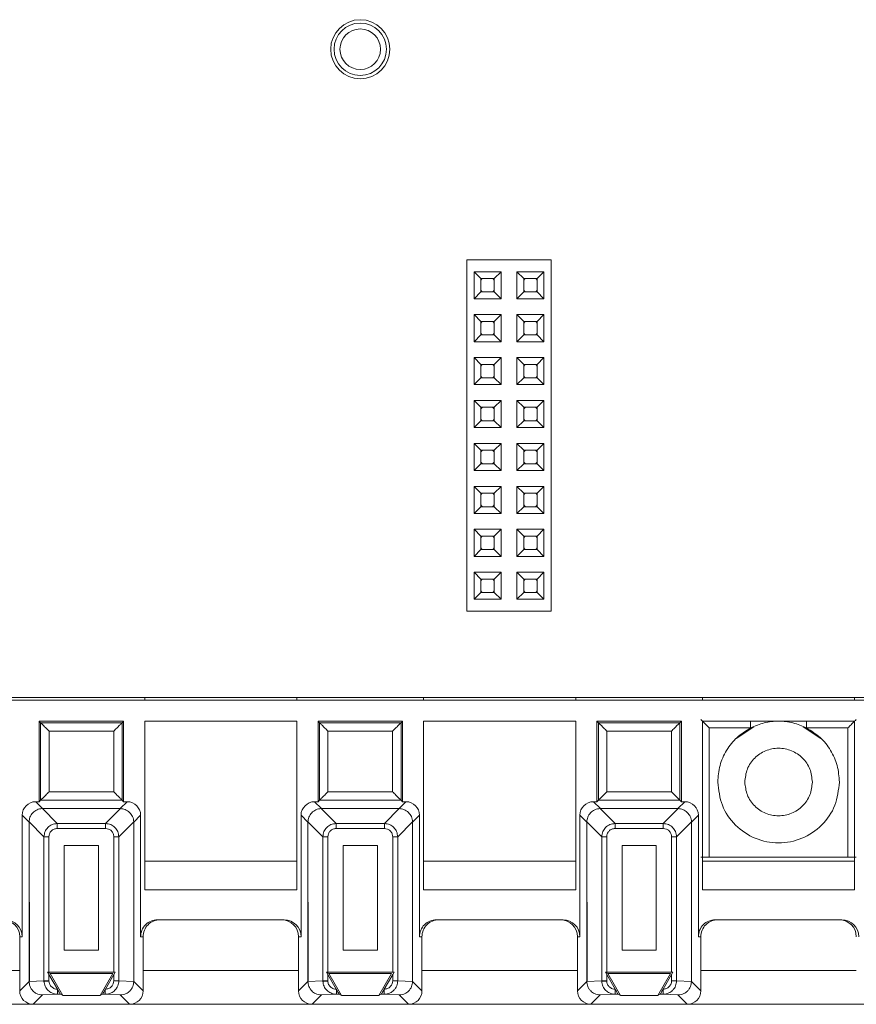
# Paper-space layout 'Blatt2' of a CAD drawing. Header units: millimetres. Extents: x 257 to 862, y 404 to 535.
# Tile 23 of 36: x 705 to 754, y 408 to 466. Entities that reach past the tile are written whole.
import ezdxf

# ---------------------------------------------------------------- set-up
doc = ezdxf.new("R2010")
doc.units = ezdxf.units.MM

psp = doc.layouts.new('Blatt2')

# ---------------------------------------------------------------- linework, layer by layer
at = {"color": 7, "linetype": 'Continuous', "lineweight": 15}
for p, q in [((731.033, 430.99), (731.033, 451.79)), ((731.033, 451.79), (736.033, 451.79)), ((736.033, 430.99), (736.033, 451.79)), ((731.463, 451.08), (733.063, 451.08)), ((731.463, 449.48), (731.463, 451.08)), ((731.463, 451.08), (731.863, 450.68)), ((732.663, 450.68), (733.063, 451.08)), ((733.063, 451.08), (733.063, 449.48)), ((734.003, 451.08), (735.603, 451.08)), ((734.003, 449.48), (734.003, 451.08)), ((734.003, 451.08), (734.403, 450.68)), ((735.203, 450.68), (735.603, 451.08)), ((735.603, 451.08), (735.603, 449.48)), ((731.863, 450.68), (732.663, 450.68)), ((731.863, 449.88), (731.863, 450.68)), ((732.663, 450.68), (732.663, 449.88)), ((734.403, 449.88), (734.403, 450.68)), ((734.403, 450.68), (735.203, 450.68)), ((735.203, 450.68), (735.203, 449.88)), ((731.463, 449.48), (731.863, 449.88)), ((732.663, 449.88), (731.863, 449.88)), ((733.063, 449.48), (732.663, 449.88)), ((734.003, 449.48), (734.403, 449.88)), ((735.203, 449.88), (734.403, 449.88)), ((735.603, 449.48), (735.203, 449.88)), ((733.063, 449.48), (731.463, 449.48)), ((735.603, 449.48), (734.003, 449.48)), ((731.463, 448.54), (733.063, 448.54)), ((731.463, 448.54), (731.863, 448.14)), ((731.463, 446.94), (731.463, 448.54)), ((732.663, 448.14), (733.063, 448.54)), ((733.063, 448.54), (733.063, 446.94)), ((734.003, 448.54), (735.603, 448.54)), ((734.003, 446.94), (734.003, 448.54)), ((734.003, 448.54), (734.403, 448.14)), ((735.203, 448.14), (735.603, 448.54)), ((735.603, 448.54), (735.603, 446.94)), ((731.863, 448.14), (732.663, 448.14)), ((731.863, 447.34), (731.863, 448.14)), ((732.663, 448.14), (732.663, 447.34)), ((734.403, 447.34), (734.403, 448.14)), ((734.403, 448.14), (735.203, 448.14)), ((735.203, 448.14), (735.203, 447.34)), ((731.463, 446.94), (731.863, 447.34)), ((733.063, 446.94), (731.463, 446.94)), ((732.663, 447.34), (731.863, 447.34)), ((733.063, 446.94), (732.663, 447.34)), ((734.003, 446.94), (734.403, 447.34)), ((735.603, 446.94), (734.003, 446.94)), ((735.203, 447.34), (734.403, 447.34)), ((735.603, 446.94), (735.203, 447.34)), ((731.463, 444.4), (731.463, 446)), ((731.463, 446), (731.863, 445.6)), ((731.463, 446), (733.063, 446)), ((732.663, 445.6), (733.063, 446)), ((733.063, 446), (733.063, 444.4)), ((734.003, 446), (735.603, 446)), ((734.003, 444.4), (734.003, 446)), ((734.003, 446), (734.403, 445.6)), ((735.203, 445.6), (735.603, 446)), ((735.603, 446), (735.603, 444.4)), ((731.863, 444.8), (731.863, 445.6)), ((731.863, 445.6), (732.663, 445.6)), ((732.663, 445.6), (732.663, 444.8)), ((734.403, 445.6), (735.203, 445.6)), ((734.403, 444.8), (734.403, 445.6)), ((735.203, 445.6), (735.203, 444.8)), ((731.463, 444.4), (731.863, 444.8)), ((732.663, 444.8), (731.863, 444.8)), ((733.063, 444.4), (732.663, 444.8)), ((734.003, 444.4), (734.403, 444.8)), ((735.203, 444.8), (734.403, 444.8)), ((735.603, 444.4), (735.203, 444.8)), ((733.063, 444.4), (731.463, 444.4)), ((735.603, 444.4), (734.003, 444.4)), ((731.463, 441.86), (731.463, 443.46)), ((731.463, 443.46), (731.863, 443.06)), ((731.463, 443.46), (733.063, 443.46)), ((732.663, 443.06), (733.063, 443.46)), ((733.063, 443.46), (733.063, 441.86)), ((734.003, 443.46), (735.603, 443.46)), ((734.003, 441.86), (734.003, 443.46)), ((734.003, 443.46), (734.403, 443.06)), ((735.203, 443.06), (735.603, 443.46)), ((735.603, 443.46), (735.603, 441.86)), ((731.863, 442.26), (731.863, 443.06)), ((731.863, 443.06), (732.663, 443.06)), ((732.663, 443.06), (732.663, 442.26)), ((734.403, 443.06), (735.203, 443.06)), ((734.403, 442.26), (734.403, 443.06)), ((735.203, 443.06), (735.203, 442.26)), ((731.463, 441.86), (731.863, 442.26)), ((732.663, 442.26), (731.863, 442.26)), ((733.063, 441.86), (732.663, 442.26)), ((734.003, 441.86), (734.403, 442.26)), ((735.203, 442.26), (734.403, 442.26)), ((735.603, 441.86), (735.203, 442.26)), ((733.063, 441.86), (731.463, 441.86)), ((735.603, 441.86), (734.003, 441.86)), ((731.463, 440.92), (733.063, 440.92)), ((731.463, 440.92), (731.863, 440.52)), ((731.463, 439.32), (731.463, 440.92)), ((731.863, 440.52), (732.663, 440.52)), ((731.863, 439.72), (731.863, 440.52)), ((732.663, 440.52), (733.063, 440.92)), ((732.663, 440.52), (732.663, 439.72)), ((733.063, 440.92), (733.063, 439.32)), ((734.003, 440.92), (735.603, 440.92)), ((734.003, 439.32), (734.003, 440.92)), ((734.003, 440.92), (734.403, 440.52)), ((734.403, 439.72), (734.403, 440.52)), ((734.403, 440.52), (735.203, 440.52)), ((735.203, 440.52), (735.603, 440.92)), ((735.203, 440.52), (735.203, 439.72)), ((735.603, 440.92), (735.603, 439.32)), ((731.463, 439.32), (731.863, 439.72)), ((733.063, 439.32), (731.463, 439.32)), ((732.663, 439.72), (731.863, 439.72)), ((733.063, 439.32), (732.663, 439.72)), ((734.003, 439.32), (734.403, 439.72)), ((735.603, 439.32), (734.003, 439.32)), ((735.203, 439.72), (734.403, 439.72)), ((735.603, 439.32), (735.203, 439.72)), ((731.463, 438.38), (733.063, 438.38)), ((731.463, 436.78), (731.463, 438.38)), ((731.463, 438.38), (731.863, 437.98)), ((732.663, 437.98), (733.063, 438.38)), ((733.063, 438.38), (733.063, 436.78)), ((734.003, 438.38), (735.603, 438.38)), ((734.003, 436.78), (734.003, 438.38)), ((734.003, 438.38), (734.403, 437.98)), ((735.203, 437.98), (735.603, 438.38)), ((735.603, 438.38), (735.603, 436.78)), ((731.863, 437.98), (732.663, 437.98)), ((731.863, 437.18), (731.863, 437.98)), ((732.663, 437.98), (732.663, 437.18)), ((734.403, 437.18), (734.403, 437.98)), ((734.403, 437.98), (735.203, 437.98)), ((735.203, 437.98), (735.203, 437.18)), ((731.463, 436.78), (731.863, 437.18)), ((732.663, 437.18), (731.863, 437.18)), ((733.063, 436.78), (732.663, 437.18)), ((734.003, 436.78), (734.403, 437.18)), ((735.203, 437.18), (734.403, 437.18)), ((735.603, 436.78), (735.203, 437.18)), ((733.063, 436.78), (731.463, 436.78)), ((735.603, 436.78), (734.003, 436.78)), ((731.463, 434.24), (731.463, 435.84)), ((731.463, 435.84), (731.863, 435.44)), ((731.463, 435.84), (733.063, 435.84)), ((732.663, 435.44), (733.063, 435.84)), ((733.063, 435.84), (733.063, 434.24)), ((734.003, 435.84), (735.603, 435.84)), ((734.003, 434.24), (734.003, 435.84)), ((734.003, 435.84), (734.403, 435.44)), ((735.203, 435.44), (735.603, 435.84)), ((735.603, 435.84), (735.603, 434.24)), ((731.863, 434.64), (731.863, 435.44)), ((731.863, 435.44), (732.663, 435.44)), ((732.663, 435.44), (732.663, 434.64)), ((734.403, 434.64), (734.403, 435.44)), ((734.403, 435.44), (735.203, 435.44)), ((735.203, 435.44), (735.203, 434.64)), ((731.463, 434.24), (731.863, 434.64)), ((732.663, 434.64), (731.863, 434.64)), ((733.063, 434.24), (732.663, 434.64)), ((734.003, 434.24), (734.403, 434.64)), ((735.203, 434.64), (734.403, 434.64)), ((735.603, 434.24), (735.203, 434.64)), ((733.063, 434.24), (731.463, 434.24)), ((735.603, 434.24), (734.003, 434.24)), ((731.463, 433.3), (733.063, 433.3)), ((731.463, 431.7), (731.463, 433.3)), ((731.463, 433.3), (731.863, 432.9)), ((731.863, 432.1), (731.863, 432.9)), ((731.863, 432.9), (732.663, 432.9)), ((732.663, 432.9), (733.063, 433.3)), ((732.663, 432.9), (732.663, 432.1)), ((733.063, 433.3), (733.063, 431.7)), ((734.003, 433.3), (735.603, 433.3)), ((734.003, 431.7), (734.003, 433.3)), ((734.003, 433.3), (734.403, 432.9)), ((734.403, 432.1), (734.403, 432.9)), ((734.403, 432.9), (735.203, 432.9)), ((735.203, 432.9), (735.603, 433.3)), ((735.203, 432.9), (735.203, 432.1)), ((735.603, 433.3), (735.603, 431.7)), ((731.463, 431.7), (731.863, 432.1)), ((733.063, 431.7), (731.463, 431.7)), ((732.663, 432.1), (731.863, 432.1)), ((733.063, 431.7), (732.663, 432.1)), ((734.003, 431.7), (734.403, 432.1)), ((735.603, 431.7), (734.003, 431.7)), ((735.203, 432.1), (734.403, 432.1)), ((735.603, 431.7), (735.203, 432.1)), ((731.033, 430.99), (736.033, 430.99)), ((259.333, 425.89), (826.511, 425.89)), ((711.983, 425.89), (711.983, 425.74)), ((720.983, 425.89), (720.983, 425.74)), ((728.483, 425.89), (728.483, 425.74)), ((737.483, 425.89), (737.483, 425.74)), ((744.983, 425.74), (744.983, 425.89)), ((753.983, 425.89), (753.983, 425.74)), ((807.233, 425.74), (642.233, 425.74)), ((710.733, 424.49), (705.733, 424.49)), ((705.733, 424.49), (705.822, 424.401)), ((705.733, 424.49), (705.733, 419.724)), ((710.644, 424.401), (705.822, 424.401)), ((705.822, 424.401), (705.822, 419.813)), ((710.733, 424.49), (710.644, 424.401)), ((710.644, 419.813), (710.644, 424.401)), ((710.733, 419.724), (710.733, 424.49)), ((720.983, 424.49), (711.983, 424.49)), ((711.983, 424.49), (711.983, 414.516)), ((720.983, 414.516), (720.983, 424.49)), ((727.233, 424.49), (722.233, 424.49)), ((722.233, 424.49), (722.322, 424.401)), ((722.233, 424.49), (722.233, 419.724)), ((727.144, 424.401), (722.322, 424.401)), ((722.322, 424.401), (722.322, 419.813)), ((727.233, 424.49), (727.144, 424.401)), ((727.144, 419.813), (727.144, 424.401)), ((727.233, 419.724), (727.233, 424.49)), ((728.483, 424.49), (728.483, 414.516)), ((737.483, 424.49), (728.483, 424.49)), ((737.483, 414.516), (737.483, 424.49)), ((738.733, 424.49), (738.733, 419.724)), ((738.733, 424.49), (738.822, 424.401)), ((743.733, 424.49), (738.733, 424.49)), ((738.822, 424.401), (738.822, 419.813)), ((743.644, 424.401), (738.822, 424.401)), ((743.733, 424.49), (743.644, 424.401)), ((743.644, 419.813), (743.644, 424.401)), ((743.733, 419.724), (743.733, 424.49)), ((744.983, 424.49), (744.983, 414.516)), ((753.983, 424.49), (744.983, 424.49)), ((745.385, 424.087), (747.829, 424.087)), ((745.385, 424.087), (745.385, 416.446)), ((748.02, 424.159), (746.979, 423.463)), ((751.986, 423.463), (750.946, 424.159)), ((751.137, 424.087), (753.581, 424.087)), ((753.581, 416.446), (753.581, 424.087)), ((753.983, 414.516), (753.983, 424.49)), ((710.144, 423.901), (706.322, 423.901)), ((706.322, 423.901), (706.322, 420.313)), ((710.144, 420.313), (710.144, 423.901)), ((726.644, 423.901), (722.822, 423.901)), ((722.822, 423.901), (722.822, 420.313)), ((726.644, 420.313), (726.644, 423.901)), ((743.144, 423.901), (739.322, 423.901)), ((739.322, 423.901), (739.322, 420.313)), ((743.144, 420.313), (743.144, 423.901)), ((706.322, 420.313), (710.144, 420.313)), ((722.822, 420.313), (726.644, 420.313)), ((739.322, 420.313), (743.144, 420.313)), ((705.937, 419.315), (705.529, 419.724)), ((705.733, 419.724), (705.529, 419.724)), ((705.822, 419.813), (705.733, 419.724)), ((710.644, 419.813), (705.822, 419.813)), ((710.529, 419.315), (710.937, 419.724)), ((710.733, 419.724), (710.644, 419.813)), ((710.937, 419.724), (710.733, 419.724)), ((722.437, 419.315), (722.029, 419.724)), ((722.233, 419.724), (722.029, 419.724)), ((722.322, 419.813), (722.233, 419.724)), ((727.144, 419.813), (722.322, 419.813)), ((727.029, 419.315), (727.437, 419.724)), ((727.233, 419.724), (727.144, 419.813)), ((727.437, 419.724), (727.233, 419.724)), ((738.937, 419.315), (738.529, 419.724)), ((738.733, 419.724), (738.529, 419.724)), ((738.822, 419.813), (738.733, 419.724)), ((743.644, 419.813), (738.822, 419.813)), ((743.529, 419.315), (743.937, 419.724)), ((743.733, 419.724), (743.644, 419.813)), ((743.937, 419.724), (743.733, 419.724)), ((705.137, 418.515), (704.729, 418.924)), ((704.729, 418.924), (704.729, 411.74)), ((706.805, 418.434), (705.924, 419.315)), ((705.937, 419.315), (705.924, 419.315)), ((705.937, 419.315), (710.529, 419.315)), ((709.661, 418.434), (710.542, 419.315)), ((710.529, 419.315), (710.542, 419.315)), ((711.737, 418.924), (711.329, 418.515)), ((711.737, 411.74), (711.737, 418.924)), ((721.637, 418.515), (721.229, 418.924)), ((721.229, 418.924), (721.229, 411.74)), ((723.305, 418.434), (722.424, 419.315)), ((722.437, 419.315), (722.424, 419.315)), ((722.437, 419.315), (727.029, 419.315)), ((726.161, 418.434), (727.042, 419.315)), ((727.029, 419.315), (727.042, 419.315)), ((728.237, 418.924), (727.829, 418.515)), ((728.237, 411.74), (728.237, 418.924)), ((738.137, 418.515), (737.729, 418.924)), ((737.729, 418.924), (737.729, 411.74)), ((739.805, 418.434), (738.924, 419.315)), ((738.937, 419.315), (738.924, 419.315)), ((738.937, 419.315), (743.529, 419.315)), ((742.661, 418.434), (743.542, 419.315)), ((743.529, 419.315), (743.542, 419.315)), ((744.737, 418.924), (744.329, 418.515)), ((744.737, 411.74), (744.737, 418.924)), ((705.137, 418.529), (706.018, 417.648)), ((705.137, 418.529), (705.137, 418.515)), ((705.137, 418.515), (705.154, 409.094)), ((705.137, 409.094), (705.137, 418.515)), ((706.805, 418.139), (706.805, 418.434)), ((706.805, 418.434), (709.661, 418.434)), ((709.661, 418.139), (709.661, 418.434)), ((711.329, 418.529), (710.448, 417.648)), ((711.329, 418.529), (711.329, 418.515)), ((711.329, 418.515), (711.329, 409.094)), ((721.637, 418.529), (722.518, 417.648)), ((721.637, 418.529), (721.637, 418.515)), ((721.637, 418.515), (721.654, 409.094)), ((721.637, 409.094), (721.637, 418.515)), ((723.305, 418.139), (723.305, 418.434)), ((723.305, 418.434), (726.161, 418.434)), ((726.161, 418.139), (726.161, 418.434)), ((727.829, 418.529), (726.948, 417.648)), ((727.829, 418.529), (727.829, 418.515)), ((727.829, 418.515), (727.829, 409.094)), ((738.137, 418.529), (739.018, 417.648)), ((738.137, 418.529), (738.137, 418.515)), ((738.137, 418.515), (738.154, 409.094)), ((738.137, 409.094), (738.137, 418.515)), ((739.805, 418.139), (739.805, 418.434)), ((739.805, 418.434), (742.661, 418.434)), ((742.661, 418.139), (742.661, 418.434)), ((744.329, 418.529), (743.448, 417.648)), ((744.329, 418.529), (744.329, 418.515)), ((744.329, 418.515), (744.329, 409.094)), ((706.805, 418.139), (709.661, 418.139)), ((723.305, 418.139), (726.161, 418.139)), ((739.805, 418.139), (742.661, 418.139)), ((706.313, 417.648), (706.018, 417.648)), ((706.018, 409.134), (706.018, 417.648)), ((706.313, 409.637), (706.313, 417.648)), ((707.219, 410.937), (707.219, 417.134)), ((707.219, 417.134), (709.247, 417.134)), ((709.247, 417.134), (709.247, 410.937)), ((710.448, 417.648), (710.153, 417.648)), ((710.153, 417.648), (710.153, 409.637)), ((710.448, 417.648), (710.448, 409.134)), ((722.813, 417.648), (722.518, 417.648)), ((722.518, 409.134), (722.518, 417.648)), ((722.813, 409.637), (722.813, 417.648)), ((723.719, 410.937), (723.719, 417.134)), ((723.719, 417.134), (725.747, 417.134)), ((725.747, 417.134), (725.747, 410.937)), ((726.948, 417.648), (726.653, 417.648)), ((726.653, 417.648), (726.653, 409.637)), ((726.948, 417.648), (726.948, 409.134)), ((739.313, 417.648), (739.018, 417.648)), ((739.018, 409.134), (739.018, 417.648)), ((739.313, 409.637), (739.313, 417.648)), ((740.219, 410.937), (740.219, 417.134)), ((740.219, 417.134), (742.247, 417.134)), ((742.247, 417.134), (742.247, 410.937)), ((743.448, 417.648), (743.153, 417.648)), ((743.153, 417.648), (743.153, 409.637)), ((743.448, 417.648), (743.448, 409.134)), ((720.983, 416.213), (711.983, 416.213)), ((737.483, 416.213), (728.483, 416.213)), ((753.983, 416.213), (744.983, 416.213)), ((753.581, 416.446), (745.385, 416.446)), ((711.983, 414.516), (720.983, 414.516)), ((728.483, 414.516), (737.483, 414.516)), ((744.983, 414.516), (753.983, 414.516)), ((720.229, 412.74), (712.737, 412.74)), ((736.729, 412.74), (729.237, 412.74)), ((753.229, 412.74), (745.737, 412.74)), ((704.729, 411.74), (704.583, 411.74)), ((704.583, 411.74), (704.583, 408.54)), ((711.883, 411.74), (711.737, 411.74)), ((711.883, 408.54), (711.883, 411.74)), ((721.229, 411.74), (721.083, 411.74)), ((721.083, 411.74), (721.083, 408.54)), ((728.383, 411.74), (728.237, 411.74)), ((728.383, 408.54), (728.383, 411.74)), ((737.729, 411.74), (737.583, 411.74)), ((737.583, 411.74), (737.583, 408.54)), ((744.883, 411.74), (744.737, 411.74)), ((744.883, 408.54), (744.883, 411.74)), ((709.247, 410.937), (707.219, 410.937)), ((725.747, 410.937), (723.719, 410.937)), ((742.247, 410.937), (740.219, 410.937)), ((706.233, 409.637), (706.376, 409.554)), ((706.313, 409.498), (706.233, 409.637)), ((706.233, 409.637), (706.313, 409.637)), ((710.153, 409.637), (706.313, 409.637)), ((706.812, 408.635), (706.313, 409.498)), ((706.313, 409.134), (706.313, 409.498)), ((706.376, 409.554), (707.127, 408.254)), ((710.089, 409.554), (706.376, 409.554)), ((709.339, 408.254), (710.089, 409.554)), ((710.153, 409.498), (709.654, 408.635)), ((710.233, 409.637), (710.153, 409.498)), ((710.153, 409.637), (710.233, 409.637)), ((710.153, 409.498), (710.153, 409.134)), ((722.733, 409.637), (722.876, 409.554)), ((722.813, 409.498), (722.733, 409.637)), ((722.733, 409.637), (722.813, 409.637)), ((726.653, 409.637), (722.813, 409.637)), ((723.312, 408.635), (722.813, 409.498)), ((722.813, 409.134), (722.813, 409.498)), ((722.876, 409.554), (723.627, 408.254)), ((726.589, 409.554), (722.876, 409.554)), ((725.839, 408.254), (726.589, 409.554)), ((726.653, 409.498), (726.154, 408.635)), ((726.733, 409.637), (726.653, 409.498)), ((726.653, 409.637), (726.733, 409.637)), ((726.653, 409.498), (726.653, 409.134)), ((739.233, 409.637), (739.376, 409.554)), ((739.313, 409.498), (739.233, 409.637)), ((739.233, 409.637), (739.313, 409.637)), ((743.153, 409.637), (739.313, 409.637)), ((739.812, 408.635), (739.313, 409.498)), ((739.313, 409.134), (739.313, 409.498)), ((739.376, 409.554), (740.127, 408.254)), ((743.089, 409.554), (739.376, 409.554)), ((742.339, 408.254), (743.089, 409.554)), ((743.153, 409.498), (742.654, 408.635)), ((743.233, 409.637), (743.153, 409.498)), ((743.153, 409.637), (743.233, 409.637)), ((743.153, 409.498), (743.153, 409.134)), ((704.583, 408.54), (705.137, 409.094)), ((706.018, 409.134), (705.137, 409.093)), ((705.154, 409.094), (705.137, 409.093)), ((705.137, 409.094), (705.137, 409.093)), ((706.018, 409.134), (706.313, 409.134)), ((706.018, 409.134), (706.019, 409.097)), ((706.314, 409.111), (706.313, 409.134)), ((710.153, 409.134), (710.448, 409.134)), ((710.448, 409.134), (711.329, 409.093)), ((711.329, 409.094), (711.329, 409.093)), ((711.329, 409.094), (711.883, 408.54)), ((721.083, 408.54), (721.637, 409.094)), ((722.518, 409.134), (721.637, 409.093)), ((721.654, 409.094), (721.637, 409.093)), ((721.637, 409.094), (721.637, 409.093)), ((722.518, 409.134), (722.813, 409.134)), ((722.518, 409.134), (722.519, 409.097)), ((722.814, 409.111), (722.813, 409.134)), ((726.653, 409.134), (726.948, 409.134)), ((726.948, 409.134), (727.829, 409.093)), ((727.829, 409.094), (727.829, 409.093)), ((727.829, 409.094), (728.383, 408.54)), ((737.583, 408.54), (738.137, 409.094)), ((739.018, 409.134), (738.137, 409.093)), ((738.154, 409.094), (738.137, 409.093)), ((738.137, 409.094), (738.137, 409.093)), ((739.018, 409.134), (739.313, 409.134)), ((739.018, 409.134), (739.019, 409.097)), ((739.314, 409.111), (739.313, 409.134)), ((743.153, 409.134), (743.448, 409.134)), ((743.448, 409.134), (744.329, 409.093)), ((744.329, 409.094), (744.329, 409.093)), ((744.329, 409.094), (744.883, 408.54)), ((706.821, 408.335), (705.936, 408.293)), ((706.822, 408.618), (706.812, 408.635)), ((706.821, 408.617), (706.821, 408.335)), ((706.988, 408.335), (706.821, 408.335)), ((707.127, 408.254), (706.988, 408.335)), ((709.478, 408.335), (709.339, 408.254)), ((709.645, 408.335), (709.478, 408.335)), ((709.654, 408.635), (709.644, 408.618)), ((709.645, 408.335), (709.645, 408.618)), ((710.529, 408.293), (709.645, 408.335)), ((723.321, 408.335), (722.436, 408.293)), ((723.322, 408.618), (723.312, 408.635)), ((723.321, 408.617), (723.321, 408.335)), ((723.488, 408.335), (723.321, 408.335)), ((723.627, 408.254), (723.488, 408.335)), ((725.978, 408.335), (725.839, 408.254)), ((726.145, 408.335), (725.978, 408.335)), ((726.154, 408.635), (726.144, 408.618)), ((726.145, 408.335), (726.145, 408.618)), ((727.029, 408.293), (726.145, 408.335)), ((739.821, 408.335), (738.936, 408.293)), ((739.822, 408.618), (739.812, 408.635)), ((739.821, 408.617), (739.821, 408.335)), ((739.988, 408.335), (739.821, 408.335)), ((740.127, 408.254), (739.988, 408.335)), ((742.478, 408.335), (742.339, 408.254)), ((742.645, 408.335), (742.478, 408.335)), ((742.654, 408.635), (742.644, 408.618)), ((742.645, 408.335), (742.645, 408.618)), ((743.529, 408.293), (742.645, 408.335)), ((705.936, 408.293), (705.383, 407.74)), ((709.339, 408.254), (707.127, 408.254)), ((710.529, 408.293), (711.083, 407.74)), ((722.436, 408.293), (721.883, 407.74)), ((725.839, 408.254), (723.627, 408.254)), ((727.029, 408.293), (727.583, 407.74)), ((738.936, 408.293), (738.383, 407.74)), ((742.339, 408.254), (740.127, 408.254)), ((743.529, 408.293), (744.083, 407.74)), ((694.583, 407.74), (705.383, 407.74)), ((705.383, 407.74), (711.083, 407.74)), ((711.083, 407.74), (721.883, 407.74)), ((721.883, 407.74), (727.583, 407.74)), ((727.583, 407.74), (738.383, 407.74)), ((738.383, 407.74), (744.083, 407.74)), ((744.083, 407.74), (754.883, 407.74))]:
    psp.add_line(p, q, dxfattribs=at)
at = {"color": 8, "linetype": 'Continuous', "lineweight": 15}
for p, q in [((747.829, 424.49), (747.829, 424.087)), ((751.137, 424.49), (751.137, 424.087)), ((695.383, 409.74), (704.583, 409.74)), ((705.137, 409.74), (705.153, 409.74)), ((711.883, 409.74), (721.083, 409.74)), ((721.637, 409.74), (721.653, 409.74)), ((728.383, 409.74), (737.583, 409.74)), ((738.137, 409.74), (738.153, 409.74)), ((744.883, 409.74), (754.083, 409.74))]:
    psp.add_line(p, q, dxfattribs=at)
at = {"color": 7, "linetype": 'Continuous', "lineweight": 15, "flags": 128}
for points in [[(731.863, 450.58), (731.909, 450.633), (731.963, 450.68)], [(732.563, 450.68), (732.616, 450.633), (732.663, 450.58)], [(734.403, 450.58), (734.449, 450.633), (734.503, 450.68)], [(735.103, 450.68), (735.156, 450.633), (735.203, 450.58)], [(731.963, 449.88), (731.909, 449.926), (731.863, 449.98)], [(732.663, 449.98), (732.616, 449.926), (732.563, 449.88)], [(734.503, 449.88), (734.449, 449.926), (734.403, 449.98)], [(735.203, 449.98), (735.156, 449.926), (735.103, 449.88)], [(731.863, 448.04), (731.909, 448.093), (731.963, 448.14)], [(732.563, 448.14), (732.616, 448.093), (732.663, 448.04)], [(734.403, 448.04), (734.449, 448.093), (734.503, 448.14)], [(735.103, 448.14), (735.156, 448.093), (735.203, 448.04)], [(731.963, 447.34), (731.909, 447.386), (731.863, 447.44)], [(732.663, 447.44), (732.616, 447.386), (732.563, 447.34)], [(734.503, 447.34), (734.449, 447.386), (734.403, 447.44)], [(735.203, 447.44), (735.156, 447.386), (735.103, 447.34)], [(731.863, 445.5), (731.909, 445.553), (731.963, 445.6)], [(732.563, 445.6), (732.616, 445.553), (732.663, 445.5)], [(734.403, 445.5), (734.449, 445.553), (734.503, 445.6)], [(735.103, 445.6), (735.156, 445.553), (735.203, 445.5)], [(731.963, 444.8), (731.909, 444.846), (731.863, 444.9)], [(732.663, 444.9), (732.616, 444.846), (732.563, 444.8)], [(734.503, 444.8), (734.449, 444.846), (734.403, 444.9)], [(735.203, 444.9), (735.156, 444.846), (735.103, 444.8)], [(731.863, 442.96), (731.909, 443.013), (731.963, 443.06)], [(732.563, 443.06), (732.616, 443.013), (732.663, 442.96)], [(734.403, 442.96), (734.449, 443.013), (734.503, 443.06)], [(735.103, 443.06), (735.156, 443.013), (735.203, 442.96)], [(731.963, 442.26), (731.909, 442.306), (731.863, 442.36)], [(732.663, 442.36), (732.616, 442.306), (732.563, 442.26)], [(734.503, 442.26), (734.449, 442.306), (734.403, 442.36)], [(735.203, 442.36), (735.156, 442.306), (735.103, 442.26)], [(731.863, 440.42), (731.909, 440.473), (731.963, 440.52)], [(732.563, 440.52), (732.616, 440.473), (732.663, 440.42)], [(734.403, 440.42), (734.449, 440.473), (734.503, 440.52)], [(735.103, 440.52), (735.156, 440.473), (735.203, 440.42)], [(731.963, 439.72), (731.909, 439.766), (731.863, 439.82)], [(732.663, 439.82), (732.616, 439.766), (732.563, 439.72)], [(734.503, 439.72), (734.449, 439.766), (734.403, 439.82)], [(735.203, 439.82), (735.156, 439.766), (735.103, 439.72)], [(731.863, 437.88), (731.909, 437.933), (731.963, 437.98)], [(732.563, 437.98), (732.616, 437.933), (732.663, 437.88)], [(734.403, 437.88), (734.449, 437.933), (734.503, 437.98)], [(735.103, 437.98), (735.156, 437.933), (735.203, 437.88)], [(731.963, 437.18), (731.909, 437.226), (731.863, 437.28)], [(732.663, 437.28), (732.616, 437.226), (732.563, 437.18)], [(734.503, 437.18), (734.449, 437.226), (734.403, 437.28)], [(735.203, 437.28), (735.156, 437.226), (735.103, 437.18)], [(731.863, 435.34), (731.909, 435.393), (731.963, 435.44)], [(732.563, 435.44), (732.616, 435.393), (732.663, 435.34)], [(734.403, 435.34), (734.449, 435.393), (734.503, 435.44)], [(735.103, 435.44), (735.156, 435.393), (735.203, 435.34)], [(731.963, 434.64), (731.909, 434.686), (731.863, 434.74)], [(732.663, 434.74), (732.616, 434.686), (732.563, 434.64)], [(734.503, 434.64), (734.449, 434.686), (734.403, 434.74)], [(735.203, 434.74), (735.156, 434.686), (735.103, 434.64)], [(731.863, 432.8), (731.909, 432.853), (731.963, 432.9)], [(732.563, 432.9), (732.616, 432.853), (732.663, 432.8)], [(734.403, 432.8), (734.449, 432.853), (734.503, 432.9)], [(735.103, 432.9), (735.156, 432.853), (735.203, 432.8)], [(731.963, 432.1), (731.909, 432.146), (731.863, 432.2)], [(732.663, 432.2), (732.616, 432.146), (732.563, 432.1)], [(734.503, 432.1), (734.449, 432.146), (734.403, 432.2)], [(735.203, 432.2), (735.156, 432.146), (735.103, 432.1)], [(706.314, 409.111), (706.262, 409.108), (706.212, 409.106), (706.165, 409.104), (706.122, 409.102), (706.085, 409.1), (706.055, 409.099), (706.033, 409.098), (706.019, 409.097)], [(722.814, 409.111), (722.762, 409.108), (722.712, 409.106), (722.665, 409.104), (722.622, 409.102), (722.585, 409.1), (722.555, 409.099), (722.533, 409.098), (722.519, 409.097)], [(739.314, 409.111), (739.262, 409.108), (739.212, 409.106), (739.165, 409.104), (739.122, 409.102), (739.085, 409.1), (739.055, 409.099), (739.033, 409.098), (739.019, 409.097)]]:
    psp.add_lwpolyline(points, dxfattribs=at)
at = {"color": 7, "linetype": 'Continuous', "lineweight": 15}
for radius in [1.75, 1.55, 1.2]:
    psp.add_circle((724.733, 464.24), radius, dxfattribs=at)
for centre, major_axis, ratio, start_param, end_param in [((705.529, 418.924), (-0.566, 0.566), 0.999924, 5.497825, 7.068545), ((710.937, 418.924), (0.566, 0.566), 0.999924, 5.497825, 7.068545), ((722.029, 418.924), (-0.566, 0.566), 0.999924, 5.497825, 7.068545), ((727.437, 418.924), (0.566, 0.566), 0.999924, 5.497825, 7.068545), ((738.529, 418.924), (-0.566, 0.566), 0.999924, 5.497825, 7.068545), ((743.937, 418.924), (0.566, 0.566), 0.999924, 5.497825, 7.068545), ((703.583, 411.74), (1, 0), 0.999962, 0, 1.570796), ((703.729, 411.74), (1, 0), 0.999962, 0, 1.570796), ((712.737, 411.74), (1, 0), 0.999962, 1.570796, 3.141593), ((712.883, 411.74), (1, 0), 0.999962, 1.570796, 3.141593), ((720.083, 411.74), (1, 0), 0.999962, 0, 1.570796), ((720.229, 411.74), (1, 0), 0.999962, 0, 1.570796), ((729.237, 411.74), (1, 0), 0.999962, 1.570796, 3.141593), ((729.383, 411.74), (1, 0), 0.999962, 1.570796, 3.141593), ((736.583, 411.74), (1, 0), 0.999962, 0, 1.570796), ((736.729, 411.74), (1, 0), 0.999962, 0, 1.570796), ((745.737, 411.74), (1, 0), 0.999962, 1.570796, 3.141593), ((745.883, 411.74), (1, 0), 0.999962, 1.570796, 3.141593), ((753.083, 411.74), (1, 0), 0.999962, 0, 1.570796), ((753.229, 411.74), (1, 0), 0.999962, 0, 1.570796), ((705.383, 408.54), (-0.566, -0.566), 0.999924, 5.497825, 7.068545), ((711.083, 408.54), (0.566, -0.566), 0.999924, 5.497825, 7.068545), ((721.883, 408.54), (-0.566, -0.566), 0.999924, 5.497825, 7.068545), ((727.583, 408.54), (0.566, -0.566), 0.999924, 5.497825, 7.068545), ((738.383, 408.54), (-0.566, -0.566), 0.999924, 5.497825, 7.068545), ((744.083, 408.54), (0.566, -0.566), 0.999924, 5.497825, 7.068545)]:
    psp.add_ellipse(centre, major_axis=major_axis, ratio=ratio, start_param=start_param, end_param=end_param, dxfattribs=at)
for points, knots in [([(705.822, 424.401), (705.824, 424.398), (705.828, 424.394), (705.86, 424.362), (705.909, 424.313), (706.001, 424.222), (706.141, 424.081), (706.262, 423.96), (706.322, 423.901)], [0, 0, 0, 0, 0.101456, 0.2099071, 0.3284488, 0.4594502, 0.7344947, 1, 1, 1, 1]), ([(710.644, 424.401), (710.642, 424.398), (710.637, 424.394), (710.605, 424.363), (710.556, 424.313), (710.465, 424.222), (710.324, 424.081), (710.203, 423.96), (710.144, 423.901)], [0, 0, 0, 0, 0.101456, 0.209907, 0.328447, 0.459457, 0.734501, 1, 1, 1, 1]), ([(722.322, 424.401), (722.324, 424.398), (722.328, 424.394), (722.36, 424.362), (722.409, 424.313), (722.501, 424.222), (722.641, 424.081), (722.762, 423.96), (722.822, 423.901)], [0, 0, 0, 0, 0.101454, 0.209903, 0.328442, 0.459441, 0.7345, 1, 1, 1, 1]), ([(727.144, 424.401), (727.142, 424.398), (727.137, 424.394), (727.105, 424.363), (727.056, 424.313), (726.965, 424.222), (726.824, 424.081), (726.703, 423.96), (726.644, 423.901)], [0, 0, 0, 0, 0.101456, 0.209906, 0.328446, 0.459438, 0.734501, 1, 1, 1, 1]), ([(738.822, 424.401), (738.824, 424.398), (738.828, 424.394), (738.86, 424.362), (738.909, 424.313), (739.001, 424.222), (739.141, 424.081), (739.262, 423.96), (739.322, 423.901)], [0, 0, 0, 0, 0.101454, 0.209903, 0.328442, 0.459441, 0.7345, 1, 1, 1, 1]), ([(743.644, 424.401), (743.642, 424.398), (743.637, 424.394), (743.605, 424.363), (743.556, 424.313), (743.465, 424.222), (743.324, 424.081), (743.203, 423.96), (743.144, 423.901)], [0, 0, 0, 0, 0.1014553, 0.2099058, 0.3284455, 0.4594373, 0.7344798, 1, 1, 1, 1]), ([(744.885, 424.587), (744.887, 424.586), (744.89, 424.582), (744.92, 424.552), (744.967, 424.505), (745.057, 424.415), (745.199, 424.273), (745.323, 424.15), (745.385, 424.087)], [0, 0, 0, 0, 0.100594, 0.207681, 0.324394, 0.453203, 0.724544, 1, 1, 1, 1]), ([(747.829, 424.087), (747.55, 423.913), (746.99, 423.566), (746.374, 422.782), (745.961, 421.874), (745.909, 421.218), (745.883, 420.89)], [0, 0, 0, 0, 0.250001, 0.500001, 0.750001, 1, 1, 1, 1]), ([(751.137, 424.087), (750.873, 424.201), (750.346, 424.43), (749.483, 424.52), (748.62, 424.43), (748.093, 424.201), (747.829, 424.087)], [0, 0, 0, 0, 0.250003, 0.500004, 0.750005, 1, 1, 1, 1]), ([(753.083, 420.89), (753.057, 421.218), (753.005, 421.874), (752.592, 422.782), (751.976, 423.566), (751.416, 423.913), (751.137, 424.087)], [0, 0, 0, 0, 0.250001, 0.500002, 0.750004, 1, 1, 1, 1]), ([(753.581, 424.087), (753.646, 424.153), (753.773, 424.28), (753.916, 424.423), (754.003, 424.509), (754.048, 424.554), (754.076, 424.583), (754.079, 424.586), (754.081, 424.587)], [0, 0, 0, 0, 0.291314, 0.56103, 0.685104, 0.79799, 0.901972, 1, 1, 1, 1]), ([(747.483, 420.89), (747.513, 421.151), (747.573, 421.675), (748.036, 422.341), (748.697, 422.785), (749.483, 422.942), (750.269, 422.785), (750.93, 422.341), (751.393, 421.675), (751.453, 421.151), (751.483, 420.89)], [0, 0, 0, 0, 0.125001, 0.25, 0.375001, 0.499999, 0.625001, 0.749999, 0.875, 1, 1, 1, 1]), ([(745.883, 420.89), (745.937, 420.418), (746.045, 419.476), (746.878, 418.278), (748.068, 417.477), (749.483, 417.196), (750.898, 417.477), (752.088, 418.278), (752.921, 419.476), (753.029, 420.418), (753.083, 420.89)], [0, 0, 0, 0, 0.125, 0.250001, 0.375001, 0.499999, 0.625, 0.75, 0.875, 1, 1, 1, 1]), ([(751.483, 420.89), (751.453, 420.628), (751.393, 420.104), (750.93, 419.439), (750.269, 418.994), (749.483, 418.838), (748.697, 418.994), (748.036, 419.439), (747.573, 420.104), (747.513, 420.628), (747.483, 420.89)], [0, 0, 0, 0, 0.125, 0.250001, 0.374999, 0.500001, 0.624999, 0.75, 0.874999, 1, 1, 1, 1]), ([(705.822, 419.813), (705.823, 419.814), (705.827, 419.818), (705.854, 419.845), (705.9, 419.89), (705.986, 419.977), (706.129, 420.12), (706.256, 420.247), (706.322, 420.313)], [0, 0, 0, 0, 0.085184, 0.194034, 0.307279, 0.433961, 0.706075, 1, 1, 1, 1]), ([(710.144, 420.313), (710.21, 420.247), (710.336, 420.12), (710.479, 419.978), (710.564, 419.892), (710.609, 419.847), (710.638, 419.819), (710.642, 419.815), (710.644, 419.813)], [0, 0, 0, 0, 0.293968, 0.566141, 0.688677, 0.800294, 0.903158, 1, 1, 1, 1]), ([(722.322, 419.813), (722.323, 419.814), (722.327, 419.818), (722.354, 419.845), (722.4, 419.89), (722.486, 419.977), (722.629, 420.12), (722.756, 420.247), (722.822, 420.313)], [0, 0, 0, 0, 0.085183, 0.194031, 0.307273, 0.433952, 0.706081, 1, 1, 1, 1]), ([(726.644, 420.313), (726.71, 420.247), (726.836, 420.12), (726.979, 419.978), (727.064, 419.892), (727.109, 419.847), (727.138, 419.819), (727.142, 419.815), (727.144, 419.813)], [0, 0, 0, 0, 0.293966, 0.566138, 0.688673, 0.80029, 0.903162, 1, 1, 1, 1]), ([(738.822, 419.813), (738.823, 419.814), (738.827, 419.818), (738.854, 419.845), (738.9, 419.89), (738.986, 419.977), (739.129, 420.12), (739.256, 420.247), (739.322, 420.313)], [0, 0, 0, 0, 0.0851864, 0.1940353, 0.3072659, 0.4339466, 0.7060781, 1, 1, 1, 1]), ([(743.144, 420.313), (743.21, 420.247), (743.336, 420.12), (743.479, 419.978), (743.564, 419.892), (743.609, 419.847), (743.638, 419.819), (743.642, 419.815), (743.644, 419.813)], [0, 0, 0, 0, 0.2939874, 0.5661391, 0.6886735, 0.8002901, 0.9031619, 1, 1, 1, 1]), ([(705.137, 418.529), (705.148, 418.622), (705.172, 418.819), (705.343, 419.08), (705.56, 419.234), (705.761, 419.303), (705.869, 419.311), (705.924, 419.315)], [0, 0, 0, 0, 0.227643, 0.484486, 0.734978, 0.865781, 1, 1, 1, 1]), ([(710.542, 419.315), (710.635, 419.304), (710.833, 419.28), (711.094, 419.109), (711.247, 418.892), (711.316, 418.691), (711.324, 418.583), (711.329, 418.529)], [0, 0, 0, 0, 0.227654, 0.484486, 0.734982, 0.865794, 1, 1, 1, 1]), ([(721.637, 418.529), (721.648, 418.622), (721.672, 418.819), (721.843, 419.08), (722.06, 419.234), (722.261, 419.303), (722.369, 419.311), (722.424, 419.315)], [0, 0, 0, 0, 0.22764, 0.484483, 0.734977, 0.865781, 1, 1, 1, 1]), ([(727.042, 419.315), (727.135, 419.304), (727.333, 419.28), (727.594, 419.109), (727.747, 418.892), (727.816, 418.691), (727.824, 418.583), (727.829, 418.529)], [0, 0, 0, 0, 0.227654, 0.484486, 0.734982, 0.865794, 1, 1, 1, 1]), ([(738.137, 418.529), (738.148, 418.622), (738.172, 418.819), (738.343, 419.08), (738.56, 419.234), (738.761, 419.303), (738.869, 419.311), (738.924, 419.315)], [0, 0, 0, 0, 0.22764, 0.484483, 0.734977, 0.865781, 1, 1, 1, 1]), ([(743.542, 419.315), (743.635, 419.304), (743.833, 419.28), (744.094, 419.109), (744.247, 418.892), (744.316, 418.691), (744.324, 418.583), (744.329, 418.529)], [0, 0, 0, 0, 0.227654, 0.484486, 0.734982, 0.865794, 1, 1, 1, 1]), ([(706.018, 417.648), (706.032, 417.753), (706.058, 417.958), (706.239, 418.214), (706.494, 418.395), (706.699, 418.421), (706.805, 418.434)], [0, 0, 0, 0, 0.256877, 0.5, 0.743099, 1, 1, 1, 1]), ([(709.661, 418.434), (709.766, 418.421), (709.971, 418.395), (710.227, 418.214), (710.408, 417.958), (710.434, 417.753), (710.448, 417.648)], [0, 0, 0, 0, 0.256879, 0.500006, 0.743102, 1, 1, 1, 1]), ([(722.518, 417.648), (722.532, 417.753), (722.558, 417.958), (722.739, 418.214), (722.994, 418.395), (723.199, 418.421), (723.305, 418.434)], [0, 0, 0, 0, 0.256873, 0.499997, 0.743098, 1, 1, 1, 1]), ([(726.161, 418.434), (726.266, 418.421), (726.471, 418.395), (726.727, 418.214), (726.908, 417.958), (726.934, 417.753), (726.948, 417.648)], [0, 0, 0, 0, 0.256877, 0.500001, 0.74311, 1, 1, 1, 1]), ([(739.018, 417.648), (739.032, 417.753), (739.058, 417.958), (739.239, 418.214), (739.494, 418.395), (739.699, 418.421), (739.805, 418.434)], [0, 0, 0, 0, 0.256873, 0.499997, 0.743098, 1, 1, 1, 1]), ([(742.661, 418.434), (742.766, 418.421), (742.971, 418.395), (743.227, 418.214), (743.408, 417.958), (743.434, 417.753), (743.448, 417.648)], [0, 0, 0, 0, 0.256877, 0.500001, 0.74311, 1, 1, 1, 1]), ([(706.313, 417.648), (706.32, 417.709), (706.329, 417.804), (706.388, 417.917), (706.449, 417.994), (706.525, 418.057), (706.64, 418.121), (706.739, 418.132), (706.805, 418.139)], [0, 0, 0, 0, 0.238934, 0.364251, 0.492377, 0.617438, 0.745721, 1, 1, 1, 1]), ([(709.661, 418.139), (709.723, 418.133), (709.817, 418.123), (709.93, 418.064), (710.007, 418.003), (710.07, 417.928), (710.134, 417.812), (710.145, 417.713), (710.153, 417.648)], [0, 0, 0, 0, 0.238936, 0.364272, 0.492396, 0.617445, 0.745731, 1, 1, 1, 1]), ([(722.813, 417.648), (722.82, 417.709), (722.829, 417.804), (722.888, 417.917), (722.949, 417.994), (723.025, 418.057), (723.14, 418.121), (723.239, 418.132), (723.305, 418.139)], [0, 0, 0, 0, 0.238934, 0.364251, 0.492377, 0.617438, 0.745721, 1, 1, 1, 1]), ([(726.161, 418.139), (726.223, 418.133), (726.317, 418.123), (726.43, 418.064), (726.507, 418.003), (726.57, 417.928), (726.634, 417.812), (726.645, 417.713), (726.653, 417.648)], [0, 0, 0, 0, 0.238935, 0.364269, 0.492392, 0.61744, 0.745725, 1, 1, 1, 1]), ([(739.313, 417.648), (739.32, 417.709), (739.329, 417.804), (739.388, 417.917), (739.449, 417.994), (739.525, 418.057), (739.64, 418.121), (739.739, 418.132), (739.805, 418.139)], [0, 0, 0, 0, 0.238945, 0.364246, 0.492398, 0.617432, 0.745717, 1, 1, 1, 1]), ([(742.661, 418.139), (742.723, 418.133), (742.817, 418.123), (742.93, 418.064), (743.007, 418.003), (743.07, 417.928), (743.134, 417.812), (743.145, 417.713), (743.153, 417.648)], [0, 0, 0, 0, 0.238935, 0.364269, 0.492392, 0.61744, 0.745725, 1, 1, 1, 1]), ([(745.385, 416.446), (745.333, 416.446), (745.22, 416.446), (745.088, 416.445), (744.994, 416.444), (744.934, 416.443), (744.893, 416.443), (744.888, 416.442), (744.885, 416.442)], [0, 0, 0, 0, 0.197859, 0.43001, 0.55954, 0.697733, 0.844547, 1, 1, 1, 1]), ([(754.081, 416.442), (754.078, 416.442), (754.073, 416.443), (754.031, 416.443), (753.971, 416.444), (753.877, 416.445), (753.745, 416.446), (753.632, 416.446), (753.581, 416.446)], [0, 0, 0, 0, 0.156101, 0.303389, 0.441854, 0.571493, 0.803249, 1, 1, 1, 1]), ([(705.137, 409.093), (705.148, 408.993), (705.164, 408.841), (705.261, 408.656), (705.384, 408.501), (705.55, 408.382), (705.749, 408.307), (705.871, 408.298), (705.936, 408.293)], [0, 0, 0, 0, 0.235991, 0.362252, 0.493698, 0.70732, 0.843881, 1, 1, 1, 1]), ([(706.821, 408.335), (706.759, 408.339), (706.643, 408.347), (706.45, 408.415), (706.244, 408.555), (706.066, 408.797), (706.035, 408.999), (706.019, 409.097)], [0, 0, 0, 0, 0.152119, 0.286583, 0.501809, 0.75742, 1, 1, 1, 1]), ([(706.812, 408.635), (706.809, 408.635), (706.755, 408.632), (706.634, 408.661), (706.471, 408.753), (706.371, 408.889), (706.324, 409.012), (706.317, 409.078), (706.314, 409.111)], [0, 0, 0, 0, 0.009638, 0.217264, 0.479305, 0.739588, 0.869085, 1, 1, 1, 1]), ([(710.448, 409.134), (710.436, 409.032), (710.419, 408.876), (710.318, 408.691), (710.194, 408.537), (710.027, 408.42), (709.828, 408.347), (709.708, 408.339), (709.645, 408.335)], [0, 0, 0, 0, 0.242686, 0.369171, 0.498773, 0.713679, 0.848028, 1, 1, 1, 1]), ([(710.153, 409.134), (710.146, 409.072), (710.132, 408.944), (710.019, 408.78), (709.853, 408.661), (709.721, 408.644), (709.654, 408.635)], [0, 0, 0, 0, 0.237089, 0.48988, 0.744303, 1, 1, 1, 1]), ([(711.329, 409.093), (711.317, 408.99), (711.3, 408.833), (711.198, 408.645), (711.074, 408.494), (710.91, 408.38), (710.715, 408.306), (710.594, 408.298), (710.529, 408.293)], [0, 0, 0, 0, 0.244672, 0.372914, 0.504762, 0.71061, 0.844968, 1, 1, 1, 1]), ([(721.637, 409.093), (721.648, 408.993), (721.664, 408.841), (721.761, 408.656), (721.884, 408.501), (722.05, 408.382), (722.249, 408.307), (722.371, 408.298), (722.436, 408.293)], [0, 0, 0, 0, 0.235991, 0.362252, 0.493698, 0.70732, 0.843881, 1, 1, 1, 1]), ([(723.321, 408.335), (723.259, 408.339), (723.143, 408.347), (722.95, 408.415), (722.744, 408.555), (722.566, 408.797), (722.535, 408.999), (722.519, 409.097)], [0, 0, 0, 0, 0.15212, 0.286585, 0.501814, 0.757412, 1, 1, 1, 1]), ([(723.312, 408.635), (723.309, 408.635), (723.255, 408.632), (723.134, 408.661), (722.971, 408.753), (722.871, 408.889), (722.824, 409.012), (722.817, 409.078), (722.814, 409.111)], [0, 0, 0, 0, 0.009638, 0.217265, 0.479308, 0.739593, 0.86909, 1, 1, 1, 1]), ([(726.948, 409.134), (726.936, 409.032), (726.919, 408.876), (726.818, 408.691), (726.694, 408.537), (726.527, 408.42), (726.328, 408.347), (726.208, 408.339), (726.145, 408.335)], [0, 0, 0, 0, 0.242686, 0.369171, 0.498773, 0.713679, 0.848028, 1, 1, 1, 1]), ([(726.653, 409.134), (726.646, 409.072), (726.632, 408.944), (726.519, 408.78), (726.353, 408.661), (726.221, 408.644), (726.154, 408.635)], [0, 0, 0, 0, 0.237083, 0.489888, 0.744272, 1, 1, 1, 1]), ([(727.829, 409.093), (727.817, 408.99), (727.8, 408.833), (727.698, 408.645), (727.574, 408.494), (727.41, 408.38), (727.215, 408.306), (727.094, 408.298), (727.029, 408.293)], [0, 0, 0, 0, 0.244666, 0.372918, 0.504765, 0.710612, 0.844969, 1, 1, 1, 1]), ([(738.137, 409.093), (738.148, 408.993), (738.164, 408.841), (738.261, 408.656), (738.384, 408.501), (738.55, 408.382), (738.749, 408.307), (738.871, 408.298), (738.936, 408.293)], [0, 0, 0, 0, 0.235991, 0.362252, 0.493698, 0.70732, 0.843881, 1, 1, 1, 1]), ([(739.821, 408.335), (739.759, 408.339), (739.643, 408.347), (739.45, 408.415), (739.244, 408.555), (739.066, 408.797), (739.035, 408.999), (739.019, 409.097)], [0, 0, 0, 0, 0.15212, 0.286585, 0.501814, 0.757412, 1, 1, 1, 1]), ([(739.812, 408.635), (739.809, 408.635), (739.755, 408.632), (739.634, 408.661), (739.471, 408.753), (739.371, 408.889), (739.324, 409.012), (739.317, 409.078), (739.314, 409.111)], [0, 0, 0, 0, 0.009599, 0.217265, 0.479307, 0.739592, 0.86909, 1, 1, 1, 1]), ([(743.448, 409.134), (743.436, 409.032), (743.419, 408.876), (743.318, 408.691), (743.194, 408.537), (743.027, 408.42), (742.828, 408.347), (742.708, 408.339), (742.645, 408.335)], [0, 0, 0, 0, 0.242686, 0.369171, 0.498773, 0.713679, 0.848028, 1, 1, 1, 1]), ([(743.153, 409.134), (743.146, 409.072), (743.132, 408.944), (743.019, 408.78), (742.853, 408.661), (742.721, 408.644), (742.654, 408.635)], [0, 0, 0, 0, 0.237083, 0.489888, 0.744272, 1, 1, 1, 1]), ([(744.329, 409.093), (744.317, 408.99), (744.3, 408.833), (744.198, 408.645), (744.074, 408.494), (743.91, 408.38), (743.715, 408.306), (743.594, 408.298), (743.529, 408.293)], [0, 0, 0, 0, 0.244666, 0.372918, 0.504764, 0.710611, 0.844945, 1, 1, 1, 1]), ([(706.988, 408.335), (706.987, 408.336), (706.986, 408.338), (706.972, 408.36), (706.941, 408.413), (706.886, 408.507), (706.843, 408.58), (706.822, 408.618)], [0, 0, 0, 0, 0.109839, 0.227507, 0.473895, 0.733785, 1, 1, 1, 1]), ([(709.644, 408.618), (709.624, 408.582), (709.582, 408.51), (709.527, 408.417), (709.495, 408.362), (709.48, 408.338), (709.479, 408.336), (709.478, 408.335)], [0, 0, 0, 0, 0.2551484, 0.5153816, 0.7621068, 0.8810932, 1, 1, 1, 1]), ([(723.488, 408.335), (723.487, 408.336), (723.486, 408.338), (723.472, 408.36), (723.441, 408.413), (723.386, 408.507), (723.343, 408.58), (723.322, 408.618)], [0, 0, 0, 0, 0.109839, 0.227507, 0.473895, 0.733785, 1, 1, 1, 1]), ([(726.144, 408.618), (726.124, 408.582), (726.082, 408.51), (726.027, 408.417), (725.995, 408.362), (725.98, 408.338), (725.979, 408.336), (725.978, 408.335)], [0, 0, 0, 0, 0.255151, 0.515361, 0.762108, 0.881096, 1, 1, 1, 1]), ([(739.988, 408.335), (739.987, 408.336), (739.986, 408.338), (739.972, 408.36), (739.941, 408.413), (739.886, 408.507), (739.843, 408.58), (739.822, 408.618)], [0, 0, 0, 0, 0.109842, 0.227508, 0.473875, 0.733788, 1, 1, 1, 1]), ([(742.644, 408.618), (742.624, 408.582), (742.582, 408.51), (742.527, 408.417), (742.495, 408.362), (742.48, 408.338), (742.479, 408.336), (742.478, 408.335)], [0, 0, 0, 0, 0.255151, 0.515361, 0.762108, 0.881096, 1, 1, 1, 1])]:
    psp.add_open_spline(points, degree=3, knots=knots, dxfattribs=at)

doc.saveas('drawing.dxf')
